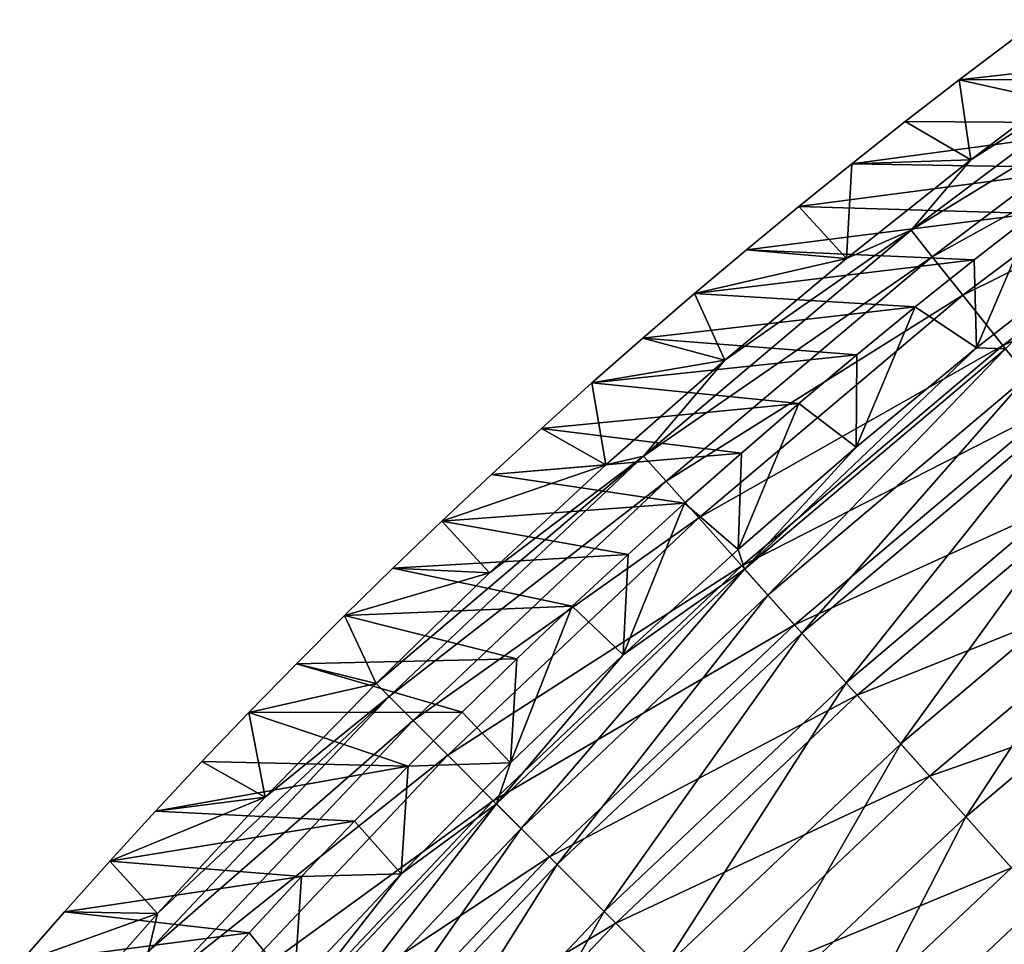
# Model space of a CAD drawing. Header units: millimetres. Extents: x -63 to 63, y -63 to 63.
# Tile 36 of 107: x -47.42 to -37.66, y 41.3 to 50.47. Entities that reach past the tile are written whole.
import ezdxf

# ---------------------------------------------------------------- set-up
doc = ezdxf.new("R2010")
doc.units = ezdxf.units.MM
doc.header["$LTSCALE"] = 106.095679
for name, color, linetype in [('10', 7, 'CONTINUOUS'), ('11', 7, 'CONTINUOUS'), ('7', 7, 'CONTINUOUS'), ('8', 7, 'CONTINUOUS'), ('9', 7, 'CONTINUOUS')]:
    doc.layers.add(name, color=color, linetype=linetype)

msp = doc.modelspace()

# ---------------------------------------------------------------- linework, layer by layer
at = {"layer": '10', "linetype": 'Continuous'}
for points in [[(-37.955, 48.085, -62.0041), (-37.3658, 48.5442, -62.0041), (-37.933, 47.212, -42.0564), (-37.955, 48.085, -62.0041)], [(-37.933, 47.212, -42.0564), (-37.3658, 48.5442, -62.0041), (-36.7149, 48.1654, -42.0564), (-37.933, 47.212, -42.0564)], [(-38.5395, 47.6178, -62.0041), (-37.955, 48.085, -62.0041), (-37.933, 47.212, -42.0564), (-38.5395, 47.6178, -62.0041)], [(-39.1191, 47.1428, -62.0041), (-38.5395, 47.6178, -62.0041), (-39.1263, 46.2279, -42.0564), (-39.1191, 47.1428, -62.0041)], [(-39.1263, 46.2279, -42.0564), (-38.5395, 47.6178, -62.0041), (-37.933, 47.212, -42.0564), (-39.1263, 46.2279, -42.0564)], [(-39.6937, 46.66, -62.0041), (-39.1191, 47.1428, -62.0041), (-39.1263, 46.2279, -42.0564), (-39.6937, 46.66, -62.0041)], [(-40.2632, 46.1695, -62.0041), (-39.6937, 46.66, -62.0041), (-40.2942, 45.2136, -42.0564), (-40.2632, 46.1695, -62.0041)], [(-40.2942, 45.2136, -42.0564), (-39.6937, 46.66, -62.0041), (-39.1263, 46.2279, -42.0564), (-40.2942, 45.2136, -42.0564)], [(-40.8276, 45.6712, -62.0041), (-40.2632, 46.1695, -62.0041), (-40.2942, 45.2136, -42.0564), (-40.8276, 45.6712, -62.0041)], [(-41.3866, 45.1652, -62.0041), (-40.8276, 45.6712, -62.0041), (-41.4357, 44.1698, -42.0564), (-41.3866, 45.1652, -62.0041)], [(-41.4357, 44.1698, -42.0564), (-40.8276, 45.6712, -62.0041), (-40.2942, 45.2136, -42.0564), (-41.4357, 44.1698, -42.0564)], [(-41.9403, 44.6516, -62.0041), (-41.3866, 45.1652, -62.0041), (-41.4357, 44.1698, -42.0564), (-41.9403, 44.6516, -62.0041)], [(-42.4884, 44.1303, -62.0041), (-41.9403, 44.6516, -62.0041), (-42.5502, 43.0971, -42.0564), (-42.4884, 44.1303, -62.0041)], [(-42.5502, 43.0971, -42.0564), (-41.9403, 44.6516, -62.0041), (-41.4357, 44.1698, -42.0564), (-42.5502, 43.0971, -42.0564)], [(-43.0309, 43.6014, -62.0041), (-42.4884, 44.1303, -62.0041), (-42.5502, 43.0971, -42.0564), (-43.0309, 43.6014, -62.0041)], [(-43.5677, 43.0651, -62.0041), (-43.0309, 43.6014, -62.0041), (-42.5502, 43.0971, -42.0564), (-43.5677, 43.0651, -62.0041)], [(-44.0987, 42.5212, -62.0041), (-43.5677, 43.0651, -62.0041), (-43.637, 41.9964, -42.0564), (-44.0987, 42.5212, -62.0041)], [(-43.637, 41.9964, -42.0564), (-43.5677, 43.0651, -62.0041), (-42.5502, 43.0971, -42.0564), (-43.637, 41.9964, -42.0564)], [(-44.6237, 41.9699, -62.0041), (-44.0987, 42.5212, -62.0041), (-43.637, 41.9964, -42.0564), (-44.6237, 41.9699, -62.0041)], [(-45.1427, 41.4112, -62.0041), (-44.6237, 41.9699, -62.0041), (-44.6953, 40.8683, -42.0564), (-45.1427, 41.4112, -62.0041)], [(-44.6953, 40.8683, -42.0564), (-44.6237, 41.9699, -62.0041), (-43.637, 41.9964, -42.0564), (-44.6953, 40.8683, -42.0564)], [(-45.6554, 40.8452, -62.0041), (-45.1427, 41.4112, -62.0041), (-44.6953, 40.8683, -42.0564), (-45.6554, 40.8452, -62.0041)]]:
    msp.add_3dface(points, dxfattribs=at)
at = {"layer": '11', "linetype": 'Continuous'}
for points in [[(-37.933, 47.212, -42.0564), (-36.7149, 48.1654, -42.0564), (-37.6435, 47.2035, -38.9599), (-37.933, 47.212, -42.0564)], [(-39.1263, 46.2279, -42.0564), (-37.933, 47.212, -42.0564), (-40.231, 45.0185, -38.9599), (-39.1263, 46.2279, -42.0564)], [(-40.231, 45.0185, -38.9599), (-37.933, 47.212, -42.0564), (-37.6435, 47.2035, -38.9599), (-40.231, 45.0185, -38.9599)], [(-40.231, 45.0185, -38.9599), (-37.6435, 47.2035, -38.9599), (-40.0003, 44.7604, -35.874), (-40.231, 45.0185, -38.9599)], [(-37.6435, 47.2035, -38.9599), (-37.4276, 46.9328, -35.874), (-40.0003, 44.7604, -35.874), (-37.6435, 47.2035, -38.9599)], [(-37.4276, 46.9328, -35.874), (-39.6646, 44.3847, -32.8099), (-40.0003, 44.7604, -35.874), (-37.4276, 46.9328, -35.874)], [(-37.1135, 46.5389, -32.8099), (-39.6646, 44.3847, -32.8099), (-37.4276, 46.9328, -35.874), (-37.1135, 46.5389, -32.8099)], [(-37.1135, 46.5389, -32.8099), (-39.2247, 43.8925, -29.7756), (-39.6646, 44.3847, -32.8099), (-37.1135, 46.5389, -32.8099)], [(-36.7019, 46.0227, -29.7756), (-39.2247, 43.8925, -29.7756), (-37.1135, 46.5389, -32.8099), (-36.7019, 46.0227, -29.7756)], [(-40.2942, 45.2136, -42.0564), (-39.1263, 46.2279, -42.0564), (-40.231, 45.0185, -38.9599), (-40.2942, 45.2136, -42.0564)], [(-36.7019, 46.0227, -29.7756), (-38.6818, 43.285, -26.7792), (-39.2247, 43.8925, -29.7756), (-36.7019, 46.0227, -29.7756)], [(-36.194, 45.3858, -26.7792), (-38.6818, 43.285, -26.7792), (-36.7019, 46.0227, -29.7756), (-36.194, 45.3858, -26.7792)], [(-36.194, 45.3858, -26.7792), (-38.0374, 42.5638, -23.8283), (-38.6818, 43.285, -26.7792), (-36.194, 45.3858, -26.7792)], [(-35.591, 44.6297, -23.8283), (-38.0374, 42.5638, -23.8283), (-36.194, 45.3858, -26.7792), (-35.591, 44.6297, -23.8283)], [(-41.4357, 44.1698, -42.0564), (-40.2942, 45.2136, -42.0564), (-40.231, 45.0185, -38.9599), (-41.4357, 44.1698, -42.0564)], [(-42.6919, 42.6919, -38.9599), (-41.4357, 44.1698, -42.0564), (-40.231, 45.0185, -38.9599), (-42.6919, 42.6919, -38.9599)], [(-42.6919, 42.6919, -38.9599), (-40.231, 45.0185, -38.9599), (-42.4471, 42.4471, -35.874), (-42.6919, 42.6919, -38.9599)], [(-40.231, 45.0185, -38.9599), (-40.0003, 44.7604, -35.874), (-42.4471, 42.4471, -35.874), (-40.231, 45.0185, -38.9599)], [(-40.0003, 44.7604, -35.874), (-42.0908, 42.0908, -32.8099), (-42.4471, 42.4471, -35.874), (-40.0003, 44.7604, -35.874)], [(-39.6646, 44.3847, -32.8099), (-42.0908, 42.0908, -32.8099), (-40.0003, 44.7604, -35.874), (-39.6646, 44.3847, -32.8099)], [(-35.591, 44.6297, -23.8283), (-37.2931, 41.731, -20.9309), (-38.0374, 42.5638, -23.8283), (-35.591, 44.6297, -23.8283)], [(-39.6646, 44.3847, -32.8099), (-41.6241, 41.6241, -29.7756), (-42.0908, 42.0908, -32.8099), (-39.6646, 44.3847, -32.8099)], [(-39.2247, 43.8925, -29.7756), (-41.6241, 41.6241, -29.7756), (-39.6646, 44.3847, -32.8099), (-39.2247, 43.8925, -29.7756)], [(-42.5502, 43.0971, -42.0564), (-41.4357, 44.1698, -42.0564), (-42.6919, 42.6919, -38.9599), (-42.5502, 43.0971, -42.0564)], [(-39.2247, 43.8925, -29.7756), (-41.048, 41.048, -26.7792), (-41.6241, 41.6241, -29.7756), (-39.2247, 43.8925, -29.7756)], [(-38.6818, 43.285, -26.7792), (-41.048, 41.048, -26.7792), (-39.2247, 43.8925, -29.7756), (-38.6818, 43.285, -26.7792)], [(-38.6818, 43.285, -26.7792), (-40.3641, 40.3641, -23.8283), (-41.048, 41.048, -26.7792), (-38.6818, 43.285, -26.7792)], [(-38.0374, 42.5638, -23.8283), (-40.3641, 40.3641, -23.8283), (-38.6818, 43.285, -26.7792), (-38.0374, 42.5638, -23.8283)], [(-43.637, 41.9964, -42.0564), (-42.5502, 43.0971, -42.0564), (-42.6919, 42.6919, -38.9599), (-43.637, 41.9964, -42.0564)], [(-45.0185, 40.231, -38.9599), (-43.637, 41.9964, -42.0564), (-42.6919, 42.6919, -38.9599), (-45.0185, 40.231, -38.9599)], [(-45.0185, 40.231, -38.9599), (-42.6919, 42.6919, -38.9599), (-44.7604, 40.0003, -35.874), (-45.0185, 40.231, -38.9599)], [(-42.6919, 42.6919, -38.9599), (-42.4471, 42.4471, -35.874), (-44.7604, 40.0003, -35.874), (-42.6919, 42.6919, -38.9599)], [(-38.0374, 42.5638, -23.8283), (-39.5743, 39.5743, -20.9309), (-40.3641, 40.3641, -23.8283), (-38.0374, 42.5638, -23.8283)], [(-37.2931, 41.731, -20.9309), (-39.5743, 39.5743, -20.9309), (-38.0374, 42.5638, -23.8283), (-37.2931, 41.731, -20.9309)], [(-42.4471, 42.4471, -35.874), (-44.3847, 39.6646, -32.8099), (-44.7604, 40.0003, -35.874), (-42.4471, 42.4471, -35.874)], [(-42.0908, 42.0908, -32.8099), (-44.3847, 39.6646, -32.8099), (-42.4471, 42.4471, -35.874), (-42.0908, 42.0908, -32.8099)], [(-42.0908, 42.0908, -32.8099), (-43.8925, 39.2247, -29.7756), (-44.3847, 39.6646, -32.8099), (-42.0908, 42.0908, -32.8099)], [(-41.6241, 41.6241, -29.7756), (-43.8925, 39.2247, -29.7756), (-42.0908, 42.0908, -32.8099), (-41.6241, 41.6241, -29.7756)], [(-44.6953, 40.8683, -42.0564), (-43.637, 41.9964, -42.0564), (-45.0185, 40.231, -38.9599), (-44.6953, 40.8683, -42.0564)], [(-37.2931, 41.731, -20.9309), (-38.6805, 38.6805, -18.0946), (-39.5743, 39.5743, -20.9309), (-37.2931, 41.731, -20.9309)], [(-36.4508, 40.7885, -18.0946), (-38.6805, 38.6805, -18.0946), (-37.2931, 41.731, -20.9309), (-36.4508, 40.7885, -18.0946)], [(-41.6241, 41.6241, -29.7756), (-43.285, 38.6818, -26.7792), (-43.8925, 39.2247, -29.7756), (-41.6241, 41.6241, -29.7756)], [(-41.048, 41.048, -26.7792), (-43.285, 38.6818, -26.7792), (-41.6241, 41.6241, -29.7756), (-41.048, 41.048, -26.7792)]]:
    msp.add_3dface(points, dxfattribs=at)
at = {"layer": '7', "linetype": 'Continuous'}
for points in [[(-35.8074, 50.4658, -38.9331), (-37.9886, 49.0773, -42.0041), (-38.5807, 48.3787, -38.9331), (-35.8074, 50.4658, -38.9331)], [(-35.8074, 50.4658, -38.9331), (-38.5807, 48.3787, -38.9331), (-35.6131, 50.192, -35.872), (-35.8074, 50.4658, -38.9331)], [(-36.7332, 50.0239, -42.0041), (-37.9886, 49.0773, -42.0041), (-35.8074, 50.4658, -38.9331), (-36.7332, 50.0239, -42.0041)], [(-38.5807, 48.3787, -38.9331), (-38.3714, 48.1162, -35.872), (-35.6131, 50.192, -35.872), (-38.5807, 48.3787, -38.9331)], [(-38.3714, 48.1162, -35.872), (-35.3312, 49.7947, -32.8313), (-35.6131, 50.192, -35.872), (-38.3714, 48.1162, -35.872)], [(-38.0677, 47.7354, -32.8313), (-35.3312, 49.7947, -32.8313), (-38.3714, 48.1162, -35.872), (-38.0677, 47.7354, -32.8313)], [(-38.0677, 47.7354, -32.8313), (-34.9625, 49.275, -29.8184), (-35.3312, 49.7947, -32.8313), (-38.0677, 47.7354, -32.8313)], [(-37.6704, 47.2371, -29.8184), (-34.9625, 49.275, -29.8184), (-38.0677, 47.7354, -32.8313), (-37.6704, 47.2371, -29.8184)], [(-37.6704, 47.2371, -29.8184), (-34.5078, 48.6341, -26.8409), (-34.9625, 49.275, -29.8184), (-37.6704, 47.2371, -29.8184)], [(-37.9886, 49.0773, -42.0041), (-39.2197, 48.0992, -42.0041), (-38.5807, 48.3787, -38.9331), (-37.9886, 49.0773, -42.0041)], [(-37.1804, 46.6228, -26.8409), (-34.5078, 48.6341, -26.8409), (-37.6704, 47.2371, -29.8184), (-37.1804, 46.6228, -26.8409)], [(-38.5807, 48.3787, -38.9331), (-40.4256, 47.0902, -42.0041), (-41.2326, 46.1394, -38.9331), (-38.5807, 48.3787, -38.9331)], [(-38.5807, 48.3787, -38.9331), (-41.2326, 46.1394, -38.9331), (-38.3714, 48.1162, -35.872), (-38.5807, 48.3787, -38.9331)], [(-39.2197, 48.0992, -42.0041), (-40.4256, 47.0902, -42.0041), (-38.5807, 48.3787, -38.9331), (-39.2197, 48.0992, -42.0041)], [(-41.2326, 46.1394, -38.9331), (-41.0089, 45.889, -35.872), (-38.3714, 48.1162, -35.872), (-41.2326, 46.1394, -38.9331)], [(-41.0089, 45.889, -35.872), (-38.0677, 47.7354, -32.8313), (-38.3714, 48.1162, -35.872), (-41.0089, 45.889, -35.872)], [(-40.6843, 45.5258, -32.8313), (-38.0677, 47.7354, -32.8313), (-41.0089, 45.889, -35.872), (-40.6843, 45.5258, -32.8313)], [(-40.6843, 45.5258, -32.8313), (-37.6704, 47.2371, -29.8184), (-38.0677, 47.7354, -32.8313), (-40.6843, 45.5258, -32.8313)], [(-40.2597, 45.0506, -29.8184), (-37.6704, 47.2371, -29.8184), (-40.6843, 45.5258, -32.8313), (-40.2597, 45.0506, -29.8184)], [(-40.2597, 45.0506, -29.8184), (-37.1804, 46.6228, -26.8409), (-37.6704, 47.2371, -29.8184), (-40.2597, 45.0506, -29.8184)], [(-40.4256, 47.0902, -42.0041), (-41.6055, 46.051, -42.0041), (-41.2326, 46.1394, -38.9331), (-40.4256, 47.0902, -42.0041)], [(-39.7361, 44.4647, -26.8409), (-37.1804, 46.6228, -26.8409), (-40.2597, 45.0506, -29.8184), (-39.7361, 44.4647, -26.8409)], [(-39.7361, 44.4647, -26.8409), (-36.599, 45.8937, -23.9059), (-37.1804, 46.6228, -26.8409), (-39.7361, 44.4647, -26.8409)], [(-42.7588, 44.9822, -42.0041), (-43.8846, 43.8846, -42.0041), (-41.2326, 46.1394, -38.9331), (-42.7588, 44.9822, -42.0041)], [(-41.2326, 46.1394, -38.9331), (-43.8846, 43.8846, -42.0041), (-43.7548, 43.7548, -38.9331), (-41.2326, 46.1394, -38.9331)], [(-41.2326, 46.1394, -38.9331), (-43.7548, 43.7548, -38.9331), (-41.0089, 45.889, -35.872), (-41.2326, 46.1394, -38.9331)], [(-41.6055, 46.051, -42.0041), (-42.7588, 44.9822, -42.0041), (-41.2326, 46.1394, -38.9331), (-41.6055, 46.051, -42.0041)], [(-43.7548, 43.7548, -38.9331), (-43.5174, 43.5174, -35.872), (-41.0089, 45.889, -35.872), (-43.7548, 43.7548, -38.9331)], [(-43.5174, 43.5174, -35.872), (-40.6843, 45.5258, -32.8313), (-41.0089, 45.889, -35.872), (-43.5174, 43.5174, -35.872)], [(-39.1147, 43.7694, -23.9059), (-36.599, 45.8937, -23.9059), (-39.7361, 44.4647, -26.8409), (-39.1147, 43.7694, -23.9059)], [(-39.1147, 43.7694, -23.9059), (-35.9277, 45.0519, -21.0208), (-36.599, 45.8937, -23.9059), (-39.1147, 43.7694, -23.9059)], [(-43.173, 43.173, -32.8313), (-40.6843, 45.5258, -32.8313), (-43.5174, 43.5174, -35.872), (-43.173, 43.173, -32.8313)], [(-43.173, 43.173, -32.8313), (-40.2597, 45.0506, -29.8184), (-40.6843, 45.5258, -32.8313), (-43.173, 43.173, -32.8313)], [(-42.7224, 42.7224, -29.8184), (-40.2597, 45.0506, -29.8184), (-43.173, 43.173, -32.8313), (-42.7224, 42.7224, -29.8184)], [(-42.7224, 42.7224, -29.8184), (-39.7361, 44.4647, -26.8409), (-40.2597, 45.0506, -29.8184), (-42.7224, 42.7224, -29.8184)], [(-38.3972, 42.9665, -21.0208), (-35.9277, 45.0519, -21.0208), (-39.1147, 43.7694, -23.9059), (-38.3972, 42.9665, -21.0208)], [(-38.3972, 42.9665, -21.0208), (-35.1679, 44.0992, -18.1927), (-35.9277, 45.0519, -21.0208), (-38.3972, 42.9665, -21.0208)], [(-42.1667, 42.1667, -26.8409), (-39.7361, 44.4647, -26.8409), (-42.7224, 42.7224, -29.8184), (-42.1667, 42.1667, -26.8409)], [(-42.1667, 42.1667, -26.8409), (-39.1147, 43.7694, -23.9059), (-39.7361, 44.4647, -26.8409), (-42.1667, 42.1667, -26.8409)], [(-37.5853, 42.0579, -18.1927), (-35.1679, 44.0992, -18.1927), (-38.3972, 42.9665, -21.0208), (-37.5853, 42.0579, -18.1927)], [(-43.8846, 43.8846, -42.0041), (-44.9822, 42.7588, -42.0041), (-43.7548, 43.7548, -38.9331), (-43.8846, 43.8846, -42.0041)], [(-43.7548, 43.7548, -38.9331), (-46.051, 41.6055, -42.0041), (-46.1394, 41.2326, -38.9331), (-43.7548, 43.7548, -38.9331)], [(-43.7548, 43.7548, -38.9331), (-46.1394, 41.2326, -38.9331), (-43.5174, 43.5174, -35.872), (-43.7548, 43.7548, -38.9331)], [(-44.9822, 42.7588, -42.0041), (-46.051, 41.6055, -42.0041), (-43.7548, 43.7548, -38.9331), (-44.9822, 42.7588, -42.0041)], [(-41.5074, 41.5074, -23.9059), (-39.1147, 43.7694, -23.9059), (-42.1667, 42.1667, -26.8409), (-41.5074, 41.5074, -23.9059)], [(-41.5074, 41.5074, -23.9059), (-38.3972, 42.9665, -21.0208), (-39.1147, 43.7694, -23.9059), (-41.5074, 41.5074, -23.9059)], [(-46.1394, 41.2326, -38.9331), (-45.889, 41.0089, -35.872), (-43.5174, 43.5174, -35.872), (-46.1394, 41.2326, -38.9331)], [(-45.889, 41.0089, -35.872), (-43.173, 43.173, -32.8313), (-43.5174, 43.5174, -35.872), (-45.889, 41.0089, -35.872)], [(-45.5258, 40.6843, -32.8313), (-43.173, 43.173, -32.8313), (-45.889, 41.0089, -35.872), (-45.5258, 40.6843, -32.8313)], [(-45.5258, 40.6843, -32.8313), (-42.7224, 42.7224, -29.8184), (-43.173, 43.173, -32.8313), (-45.5258, 40.6843, -32.8313)], [(-40.746, 40.746, -21.0208), (-38.3972, 42.9665, -21.0208), (-41.5074, 41.5074, -23.9059), (-40.746, 40.746, -21.0208)], [(-40.746, 40.746, -21.0208), (-37.5853, 42.0579, -18.1927), (-38.3972, 42.9665, -21.0208), (-40.746, 40.746, -21.0208)], [(-45.0506, 40.2597, -29.8184), (-42.7224, 42.7224, -29.8184), (-45.5258, 40.6843, -32.8313), (-45.0506, 40.2597, -29.8184)], [(-45.0506, 40.2597, -29.8184), (-42.1667, 42.1667, -26.8409), (-42.7224, 42.7224, -29.8184), (-45.0506, 40.2597, -29.8184)], [(-44.4647, 39.7361, -26.8409), (-42.1667, 42.1667, -26.8409), (-45.0506, 40.2597, -29.8184), (-44.4647, 39.7361, -26.8409)], [(-44.4647, 39.7361, -26.8409), (-41.5074, 41.5074, -23.9059), (-42.1667, 42.1667, -26.8409), (-44.4647, 39.7361, -26.8409)], [(-39.8843, 39.8843, -18.1927), (-37.5853, 42.0579, -18.1927), (-40.746, 40.746, -21.0208), (-39.8843, 39.8843, -18.1927)], [(-39.8843, 39.8843, -18.1927), (-36.6809, 41.0459, -15.4284), (-37.5853, 42.0579, -18.1927), (-39.8843, 39.8843, -18.1927)], [(-46.051, 41.6055, -42.0041), (-47.0902, 40.4256, -42.0041), (-46.1394, 41.2326, -38.9331), (-46.051, 41.6055, -42.0041)], [(-43.7694, 39.1147, -23.9059), (-41.5074, 41.5074, -23.9059), (-44.4647, 39.7361, -26.8409), (-43.7694, 39.1147, -23.9059)], [(-43.7694, 39.1147, -23.9059), (-40.746, 40.746, -21.0208), (-41.5074, 41.5074, -23.9059), (-43.7694, 39.1147, -23.9059)]]:
    msp.add_3dface(points, dxfattribs=at)
at = {"layer": '8', "linetype": 'Continuous'}
for points in [[(-38.1042, 49.8695, -62.0041), (-36.7332, 50.0239, -42.0041), (-37.5654, 50.2765, -62.0041), (-38.1042, 49.8695, -62.0041)], [(-37.9886, 49.0773, -42.0041), (-36.7332, 50.0239, -42.0041), (-38.1042, 49.8695, -62.0041), (-37.9886, 49.0773, -42.0041)], [(-38.6383, 49.4568, -62.0041), (-37.9886, 49.0773, -42.0041), (-38.1042, 49.8695, -62.0041), (-38.6383, 49.4568, -62.0041)], [(-39.1679, 49.0384, -62.0041), (-37.9886, 49.0773, -42.0041), (-38.6383, 49.4568, -62.0041), (-39.1679, 49.0384, -62.0041)], [(-39.6928, 48.6145, -62.0041), (-39.2197, 48.0992, -42.0041), (-39.1679, 49.0384, -62.0041), (-39.6928, 48.6145, -62.0041)], [(-39.2197, 48.0992, -42.0041), (-37.9886, 49.0773, -42.0041), (-39.1679, 49.0384, -62.0041), (-39.2197, 48.0992, -42.0041)], [(-40.213, 48.1851, -62.0041), (-39.2197, 48.0992, -42.0041), (-39.6928, 48.6145, -62.0041), (-40.213, 48.1851, -62.0041)], [(-40.7284, 47.7503, -62.0041), (-39.2197, 48.0992, -42.0041), (-40.213, 48.1851, -62.0041), (-40.7284, 47.7503, -62.0041)], [(-40.4256, 47.0902, -42.0041), (-39.2197, 48.0992, -42.0041), (-40.7284, 47.7503, -62.0041), (-40.4256, 47.0902, -42.0041)], [(-41.239, 47.31, -62.0041), (-40.4256, 47.0902, -42.0041), (-40.7284, 47.7503, -62.0041), (-41.239, 47.31, -62.0041)], [(-41.7448, 46.8643, -62.0041), (-40.4256, 47.0902, -42.0041), (-41.239, 47.31, -62.0041), (-41.7448, 46.8643, -62.0041)], [(-41.6055, 46.051, -42.0041), (-40.4256, 47.0902, -42.0041), (-41.7448, 46.8643, -62.0041), (-41.6055, 46.051, -42.0041)], [(-42.2456, 46.4133, -62.0041), (-41.6055, 46.051, -42.0041), (-41.7448, 46.8643, -62.0041), (-42.2456, 46.4133, -62.0041)], [(-42.7415, 45.9571, -62.0041), (-41.6055, 46.051, -42.0041), (-42.2456, 46.4133, -62.0041), (-42.7415, 45.9571, -62.0041)], [(-42.7588, 44.9822, -42.0041), (-41.6055, 46.051, -42.0041), (-43.2324, 45.4956, -62.0041), (-42.7588, 44.9822, -42.0041)], [(-43.2324, 45.4956, -62.0041), (-41.6055, 46.051, -42.0041), (-42.7415, 45.9571, -62.0041), (-43.2324, 45.4956, -62.0041)], [(-43.7182, 45.029, -62.0041), (-42.7588, 44.9822, -42.0041), (-43.2324, 45.4956, -62.0041), (-43.7182, 45.029, -62.0041)], [(-44.1989, 44.5573, -62.0041), (-42.7588, 44.9822, -42.0041), (-43.7182, 45.029, -62.0041), (-44.1989, 44.5573, -62.0041)], [(-43.8846, 43.8846, -42.0041), (-42.7588, 44.9822, -42.0041), (-44.1989, 44.5573, -62.0041), (-43.8846, 43.8846, -42.0041)], [(-44.6744, 44.0804, -62.0041), (-43.8846, 43.8846, -42.0041), (-44.1989, 44.5573, -62.0041), (-44.6744, 44.0804, -62.0041)], [(-45.1448, 43.5986, -62.0041), (-43.8846, 43.8846, -42.0041), (-44.6744, 44.0804, -62.0041), (-45.1448, 43.5986, -62.0041)], [(-44.9822, 42.7588, -42.0041), (-43.8846, 43.8846, -42.0041), (-45.1448, 43.5986, -62.0041), (-44.9822, 42.7588, -42.0041)], [(-45.6099, 43.1118, -62.0041), (-44.9822, 42.7588, -42.0041), (-45.1448, 43.5986, -62.0041), (-45.6099, 43.1118, -62.0041)], [(-46.0697, 42.6201, -62.0041), (-44.9822, 42.7588, -42.0041), (-45.6099, 43.1118, -62.0041), (-46.0697, 42.6201, -62.0041)], [(-46.051, 41.6055, -42.0041), (-44.9822, 42.7588, -42.0041), (-46.5242, 42.1235, -62.0041), (-46.051, 41.6055, -42.0041)], [(-46.5242, 42.1235, -62.0041), (-44.9822, 42.7588, -42.0041), (-46.0697, 42.6201, -62.0041), (-46.5242, 42.1235, -62.0041)], [(-46.9733, 41.6222, -62.0041), (-46.051, 41.6055, -42.0041), (-46.5242, 42.1235, -62.0041), (-46.9733, 41.6222, -62.0041)], [(-47.4169, 41.116, -62.0041), (-46.051, 41.6055, -42.0041), (-46.9733, 41.6222, -62.0041), (-47.4169, 41.116, -62.0041)], [(-47.0902, 40.4256, -42.0041), (-46.051, 41.6055, -42.0041), (-47.4169, 41.116, -62.0041), (-47.0902, 40.4256, -42.0041)]]:
    msp.add_3dface(points, dxfattribs=at)
at = {"layer": '9', "linetype": 'Continuous'}
for points in [[(-38.1042, 49.8695, -62.0041), (-37.5654, 50.2765, -62.0041), (-35.5707, 49.8746, -62.0041), (-38.1042, 49.8695, -62.0041)], [(-36.1736, 49.4391, -62.0041), (-38.1042, 49.8695, -62.0041), (-35.5707, 49.8746, -62.0041), (-36.1736, 49.4391, -62.0041)], [(-38.6383, 49.4568, -62.0041), (-38.1042, 49.8695, -62.0041), (-36.1736, 49.4391, -62.0041), (-38.6383, 49.4568, -62.0041)], [(-39.1679, 49.0384, -62.0041), (-38.6383, 49.4568, -62.0041), (-36.1736, 49.4391, -62.0041), (-39.1679, 49.0384, -62.0041)], [(-36.772, 48.9956, -62.0041), (-39.1679, 49.0384, -62.0041), (-36.1736, 49.4391, -62.0041), (-36.772, 48.9956, -62.0041)], [(-39.6928, 48.6145, -62.0041), (-39.1679, 49.0384, -62.0041), (-36.772, 48.9956, -62.0041), (-39.6928, 48.6145, -62.0041)], [(-37.3658, 48.5442, -62.0041), (-39.6928, 48.6145, -62.0041), (-36.772, 48.9956, -62.0041), (-37.3658, 48.5442, -62.0041)], [(-40.213, 48.1851, -62.0041), (-39.6928, 48.6145, -62.0041), (-37.3658, 48.5442, -62.0041), (-40.213, 48.1851, -62.0041)], [(-37.955, 48.085, -62.0041), (-40.213, 48.1851, -62.0041), (-37.3658, 48.5442, -62.0041), (-37.955, 48.085, -62.0041)], [(-40.7284, 47.7503, -62.0041), (-40.213, 48.1851, -62.0041), (-37.955, 48.085, -62.0041), (-40.7284, 47.7503, -62.0041)], [(-38.5395, 47.6178, -62.0041), (-40.7284, 47.7503, -62.0041), (-37.955, 48.085, -62.0041), (-38.5395, 47.6178, -62.0041)], [(-41.239, 47.31, -62.0041), (-40.7284, 47.7503, -62.0041), (-38.5395, 47.6178, -62.0041), (-41.239, 47.31, -62.0041)], [(-39.1191, 47.1428, -62.0041), (-41.239, 47.31, -62.0041), (-38.5395, 47.6178, -62.0041), (-39.1191, 47.1428, -62.0041)], [(-41.7448, 46.8643, -62.0041), (-41.239, 47.31, -62.0041), (-39.1191, 47.1428, -62.0041), (-41.7448, 46.8643, -62.0041)], [(-39.6937, 46.66, -62.0041), (-41.7448, 46.8643, -62.0041), (-39.1191, 47.1428, -62.0041), (-39.6937, 46.66, -62.0041)], [(-42.2456, 46.4133, -62.0041), (-41.7448, 46.8643, -62.0041), (-39.6937, 46.66, -62.0041), (-42.2456, 46.4133, -62.0041)], [(-40.2632, 46.1695, -62.0041), (-42.2456, 46.4133, -62.0041), (-39.6937, 46.66, -62.0041), (-40.2632, 46.1695, -62.0041)], [(-42.7415, 45.9571, -62.0041), (-42.2456, 46.4133, -62.0041), (-40.2632, 46.1695, -62.0041), (-42.7415, 45.9571, -62.0041)], [(-40.8276, 45.6712, -62.0041), (-42.7415, 45.9571, -62.0041), (-40.2632, 46.1695, -62.0041), (-40.8276, 45.6712, -62.0041)], [(-43.2324, 45.4956, -62.0041), (-42.7415, 45.9571, -62.0041), (-40.8276, 45.6712, -62.0041), (-43.2324, 45.4956, -62.0041)], [(-41.3866, 45.1652, -62.0041), (-43.2324, 45.4956, -62.0041), (-40.8276, 45.6712, -62.0041), (-41.3866, 45.1652, -62.0041)], [(-43.7182, 45.029, -62.0041), (-43.2324, 45.4956, -62.0041), (-41.3866, 45.1652, -62.0041), (-43.7182, 45.029, -62.0041)], [(-41.9403, 44.6516, -62.0041), (-43.7182, 45.029, -62.0041), (-41.3866, 45.1652, -62.0041), (-41.9403, 44.6516, -62.0041)], [(-44.1989, 44.5573, -62.0041), (-43.7182, 45.029, -62.0041), (-41.9403, 44.6516, -62.0041), (-44.1989, 44.5573, -62.0041)], [(-42.4884, 44.1303, -62.0041), (-44.1989, 44.5573, -62.0041), (-41.9403, 44.6516, -62.0041), (-42.4884, 44.1303, -62.0041)], [(-44.6744, 44.0804, -62.0041), (-44.1989, 44.5573, -62.0041), (-42.4884, 44.1303, -62.0041), (-44.6744, 44.0804, -62.0041)], [(-43.0309, 43.6014, -62.0041), (-44.6744, 44.0804, -62.0041), (-42.4884, 44.1303, -62.0041), (-43.0309, 43.6014, -62.0041)], [(-45.1448, 43.5986, -62.0041), (-44.6744, 44.0804, -62.0041), (-43.0309, 43.6014, -62.0041), (-45.1448, 43.5986, -62.0041)], [(-45.6099, 43.1118, -62.0041), (-45.1448, 43.5986, -62.0041), (-43.5677, 43.0651, -62.0041), (-45.6099, 43.1118, -62.0041)], [(-43.5677, 43.0651, -62.0041), (-45.1448, 43.5986, -62.0041), (-43.0309, 43.6014, -62.0041), (-43.5677, 43.0651, -62.0041)], [(-46.0697, 42.6201, -62.0041), (-45.6099, 43.1118, -62.0041), (-43.5677, 43.0651, -62.0041), (-46.0697, 42.6201, -62.0041)], [(-44.0987, 42.5212, -62.0041), (-46.0697, 42.6201, -62.0041), (-43.5677, 43.0651, -62.0041), (-44.0987, 42.5212, -62.0041)], [(-46.5242, 42.1235, -62.0041), (-46.0697, 42.6201, -62.0041), (-44.0987, 42.5212, -62.0041), (-46.5242, 42.1235, -62.0041)], [(-44.6237, 41.9699, -62.0041), (-46.5242, 42.1235, -62.0041), (-44.0987, 42.5212, -62.0041), (-44.6237, 41.9699, -62.0041)], [(-46.9733, 41.6222, -62.0041), (-46.5242, 42.1235, -62.0041), (-44.6237, 41.9699, -62.0041), (-46.9733, 41.6222, -62.0041)], [(-45.1427, 41.4112, -62.0041), (-46.9733, 41.6222, -62.0041), (-44.6237, 41.9699, -62.0041), (-45.1427, 41.4112, -62.0041)], [(-47.4169, 41.116, -62.0041), (-46.9733, 41.6222, -62.0041), (-45.1427, 41.4112, -62.0041), (-47.4169, 41.116, -62.0041)], [(-45.6554, 40.8452, -62.0041), (-47.4169, 41.116, -62.0041), (-45.1427, 41.4112, -62.0041), (-45.6554, 40.8452, -62.0041)]]:
    msp.add_3dface(points, dxfattribs=at)

doc.saveas('drawing.dxf')
